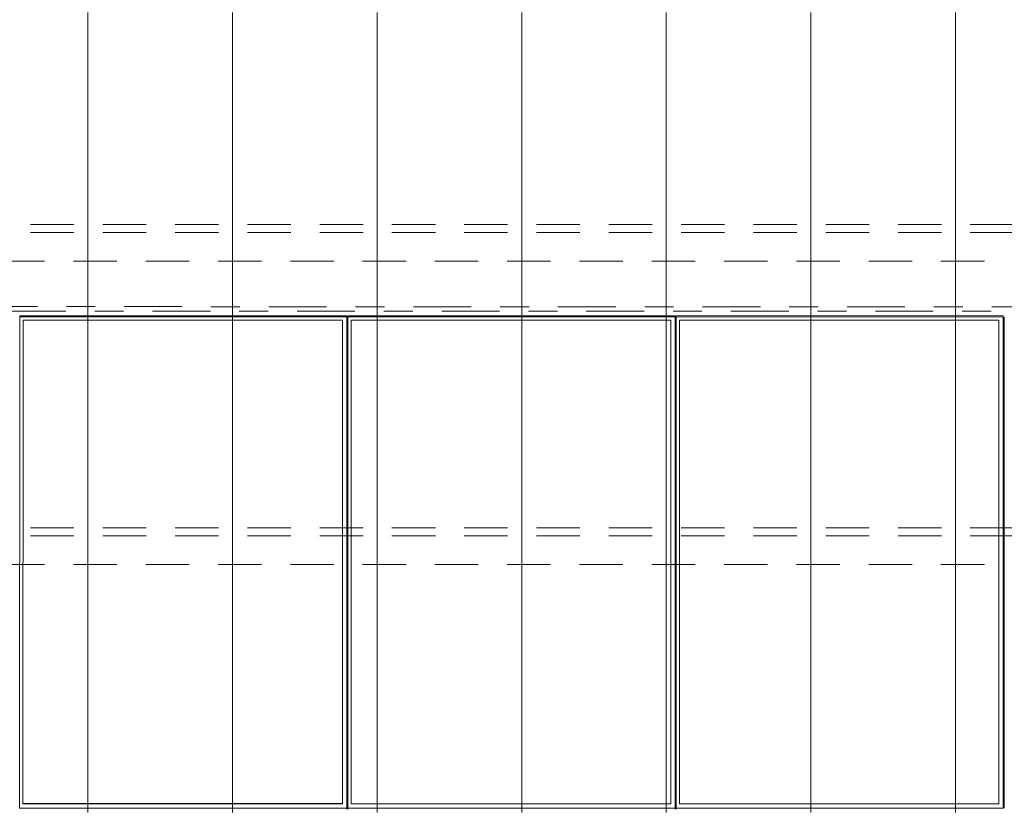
# Model space of a CAD drawing. Header units: metres. Extents: x -167 to 233, y -155 to 122.
# Tile 11 of 96: x 19.07 to 22.47, y 31.87 to 34.6. Entities that reach past the tile are written whole.
import ezdxf
from ezdxf.enums import TextEntityAlignment as Align

# ---------------------------------------------------------------- set-up
doc = ezdxf.new("R2010")
doc.units = ezdxf.units.M
doc.header["$MEASUREMENT"] = 0
for name, pattern in [('Achse', [0.4, 0.2, -0.1, 0, -0.1]), ('Raster', [0.4, 0.2, -0.1, 0, -0.1]), ('Strichlinie_ eng', [0.23, 0.15, -0.08])]:
    doc.linetypes.add(name, pattern=pattern)
for name, color, linetype in [('30 Dachaufbau', 7, 'Continuous'), ('30 Dachkonstruktion massiv', 7, 'Continuous'), ('70 PV-Anlage', 7, 'Continuous'), ('90 Achsraster', 7, 'Continuous')]:
    doc.layers.add(name, color=color, linetype=linetype)
doc.styles.add('ERSTELLTER_STIL_1', font='arial.ttf')

# ---------------------------------------------------------------- blocks, each defined once
blk = doc.blocks.new('Standard-Rastermarker_139')
at = {"layer": '90 Achsraster', "color": 14, "linetype": 'Raster', "lineweight": 18, "true_color": 0xa80000}
blk.add_line((1, 0), (45.4427, 0), dxfattribs=at)
at = {"layer": '90 Achsraster', "color": 14, "lineweight": 18, "true_color": 0xa80000, "style": 'ERSTELLTER_STIL_1'}
for tag, p in [('AC_MarkerText_1_0', (-0.35, 0.15)), ('AC_MarkerText_1_1', (46.7927, 0.15))]:
    blk.add_attdef(tag, text='', height=0.3, dxfattribs=at).set_placement(p, align=Align.TOP_CENTER)
blk = doc.blocks.new('Lattung 27')
at = {"layer": '30 Dachkonstruktion massiv', "color": 7, "linetype": 'Strichlinie_ eng', "lineweight": 13}
for p, q in [((40.5014, 5.3474), (0, 5.3474)), ((40.5014, 5.3196), (0, 5.3196)), ((0, 5.2206), (40.5014, 5.2206)), ((40.5014, 4.2978), (0, 4.2978)), ((40.5014, 4.2699), (0, 4.2699)), ((0, 4.1709), (40.5014, 4.1709))]:
    blk.add_line(p, q, dxfattribs=at)
blk = doc.blocks.new('*X218', base_point=(27236.1321, 33357.279))
at = {"layer": '30 Dachaufbau', "color": 7, "linetype": 'Continuous', "lineweight": 13}
for p, q in [((19.3011, 34.5583), (19.3011, 34.6226)), ((19.3011, 34.5583), (19.3011, 34.6226)), ((19.8011, 34.5583), (19.8011, 34.6226)), ((19.8011, 34.5583), (19.8011, 34.6226)), ((20.3011, 34.5583), (20.3011, 34.6226)), ((20.3011, 34.5583), (20.3011, 34.6226)), ((20.8011, 34.5583), (20.8011, 34.6226)), ((20.8011, 34.5583), (20.8011, 34.6226)), ((21.3011, 34.5583), (21.3011, 34.6226)), ((21.3011, 34.5583), (21.3011, 34.6226)), ((21.8011, 34.5583), (21.8011, 34.6226)), ((21.8011, 34.5583), (21.8011, 34.6226)), ((22.3011, 34.5583), (22.3011, 34.6226)), ((22.3011, 34.5583), (22.3011, 34.6226)), ((19.3011, 34.4939), (19.3011, 34.5583)), ((19.3011, 34.4939), (19.3011, 34.5583)), ((19.8011, 34.4939), (19.8011, 34.5583)), ((19.8011, 34.4939), (19.8011, 34.5583)), ((20.3011, 34.4939), (20.3011, 34.5583)), ((20.3011, 34.4939), (20.3011, 34.5583)), ((20.8011, 34.4939), (20.8011, 34.5583)), ((20.8011, 34.4939), (20.8011, 34.5583)), ((21.3011, 34.4939), (21.3011, 34.5583)), ((21.3011, 34.4939), (21.3011, 34.5583)), ((21.8011, 34.4939), (21.8011, 34.5583)), ((21.8011, 34.4939), (21.8011, 34.5583)), ((22.3011, 34.4939), (22.3011, 34.5583)), ((22.3011, 34.4939), (22.3011, 34.5583)), ((19.3011, 34.4295), (19.3011, 34.4939)), ((19.3011, 34.4295), (19.3011, 34.4939)), ((19.8011, 34.4295), (19.8011, 34.4939)), ((19.8011, 34.4295), (19.8011, 34.4939)), ((20.3011, 34.4295), (20.3011, 34.4939)), ((20.3011, 34.4295), (20.3011, 34.4939)), ((20.8011, 34.4295), (20.8011, 34.4939)), ((20.8011, 34.4295), (20.8011, 34.4939)), ((21.3011, 34.4295), (21.3011, 34.4939)), ((21.3011, 34.4295), (21.3011, 34.4939)), ((21.8011, 34.4295), (21.8011, 34.4939)), ((21.8011, 34.4295), (21.8011, 34.4939)), ((22.3011, 34.4295), (22.3011, 34.4939)), ((22.3011, 34.4295), (22.3011, 34.4939)), ((19.3011, 34.3652), (19.3011, 34.4295)), ((19.3011, 34.3652), (19.3011, 34.4295)), ((19.8011, 34.3652), (19.8011, 34.4295)), ((19.8011, 34.3652), (19.8011, 34.4295)), ((20.3011, 34.3652), (20.3011, 34.4295)), ((20.3011, 34.3652), (20.3011, 34.4295)), ((20.8011, 34.3652), (20.8011, 34.4295)), ((20.8011, 34.3652), (20.8011, 34.4295)), ((21.3011, 34.3652), (21.3011, 34.4295)), ((21.3011, 34.3652), (21.3011, 34.4295)), ((21.8011, 34.3652), (21.8011, 34.4295)), ((21.8011, 34.3652), (21.8011, 34.4295)), ((22.3011, 34.3652), (22.3011, 34.4295)), ((22.3011, 34.3652), (22.3011, 34.4295)), ((19.3011, 34.3008), (19.3011, 34.3652)), ((19.3011, 34.3008), (19.3011, 34.3652)), ((19.8011, 34.3008), (19.8011, 34.3652)), ((19.8011, 34.3008), (19.8011, 34.3652)), ((20.3011, 34.3008), (20.3011, 34.3652)), ((20.3011, 34.3008), (20.3011, 34.3652)), ((20.8011, 34.3008), (20.8011, 34.3652)), ((20.8011, 34.3008), (20.8011, 34.3652)), ((21.3011, 34.3008), (21.3011, 34.3652)), ((21.3011, 34.3008), (21.3011, 34.3652)), ((21.8011, 34.3008), (21.8011, 34.3652)), ((21.8011, 34.3008), (21.8011, 34.3652)), ((22.3011, 34.3008), (22.3011, 34.3652)), ((22.3011, 34.3008), (22.3011, 34.3652)), ((19.3011, 34.2364), (19.3011, 34.3008)), ((19.3011, 34.2364), (19.3011, 34.3008)), ((19.8011, 34.2364), (19.8011, 34.3008)), ((19.8011, 34.2364), (19.8011, 34.3008)), ((20.3011, 34.2364), (20.3011, 34.3008)), ((20.3011, 34.2364), (20.3011, 34.3008)), ((20.8011, 34.2364), (20.8011, 34.3008)), ((20.8011, 34.2364), (20.8011, 34.3008)), ((21.3011, 34.2364), (21.3011, 34.3008)), ((21.3011, 34.2364), (21.3011, 34.3008)), ((21.8011, 34.2364), (21.8011, 34.3008)), ((21.8011, 34.2364), (21.8011, 34.3008)), ((22.3011, 34.2364), (22.3011, 34.3008)), ((22.3011, 34.2364), (22.3011, 34.3008)), ((19.3011, 34.1721), (19.3011, 34.2364)), ((19.3011, 34.1721), (19.3011, 34.2364)), ((19.8011, 34.1721), (19.8011, 34.2364)), ((19.8011, 34.1721), (19.8011, 34.2364)), ((20.3011, 34.1721), (20.3011, 34.2364)), ((20.3011, 34.1721), (20.3011, 34.2364)), ((20.8011, 34.1721), (20.8011, 34.2364)), ((20.8011, 34.1721), (20.8011, 34.2364)), ((21.3011, 34.1721), (21.3011, 34.2364)), ((21.3011, 34.1721), (21.3011, 34.2364)), ((21.8011, 34.1721), (21.8011, 34.2364)), ((21.8011, 34.1721), (21.8011, 34.2364)), ((22.3011, 34.1721), (22.3011, 34.2364)), ((22.3011, 34.1721), (22.3011, 34.2364)), ((19.3011, 34.1077), (19.3011, 34.1721)), ((19.3011, 34.1077), (19.3011, 34.1721)), ((19.8011, 34.1077), (19.8011, 34.1721)), ((19.8011, 34.1077), (19.8011, 34.1721)), ((20.3011, 34.1077), (20.3011, 34.1721)), ((20.3011, 34.1077), (20.3011, 34.1721)), ((20.8011, 34.1077), (20.8011, 34.1721)), ((20.8011, 34.1077), (20.8011, 34.1721)), ((21.3011, 34.1077), (21.3011, 34.1721)), ((21.3011, 34.1077), (21.3011, 34.1721)), ((21.8011, 34.1077), (21.8011, 34.1721)), ((21.8011, 34.1077), (21.8011, 34.1721)), ((22.3011, 34.1077), (22.3011, 34.1721)), ((22.3011, 34.1077), (22.3011, 34.1721)), ((19.3011, 34.0433), (19.3011, 34.1077)), ((19.3011, 34.0433), (19.3011, 34.1077)), ((19.8011, 34.0433), (19.8011, 34.1077)), ((19.8011, 34.0433), (19.8011, 34.1077)), ((20.3011, 34.0433), (20.3011, 34.1077)), ((20.3011, 34.0433), (20.3011, 34.1077)), ((20.8011, 34.0433), (20.8011, 34.1077)), ((20.8011, 34.0433), (20.8011, 34.1077)), ((21.3011, 34.0433), (21.3011, 34.1077)), ((21.3011, 34.0433), (21.3011, 34.1077)), ((21.8011, 34.0433), (21.8011, 34.1077)), ((21.8011, 34.0433), (21.8011, 34.1077)), ((22.3011, 34.0433), (22.3011, 34.1077)), ((22.3011, 34.0433), (22.3011, 34.1077)), ((19.3011, 33.9789), (19.3011, 34.0433)), ((19.3011, 33.9789), (19.3011, 34.0433)), ((19.8011, 33.9789), (19.8011, 34.0433)), ((19.8011, 33.9789), (19.8011, 34.0433)), ((20.3011, 33.9789), (20.3011, 34.0433)), ((20.3011, 33.9789), (20.3011, 34.0433)), ((20.8011, 33.9789), (20.8011, 34.0433)), ((20.8011, 33.9789), (20.8011, 34.0433)), ((21.3011, 33.9789), (21.3011, 34.0433)), ((21.3011, 33.9789), (21.3011, 34.0433)), ((21.8011, 33.9789), (21.8011, 34.0433)), ((21.8011, 33.9789), (21.8011, 34.0433)), ((22.3011, 33.9789), (22.3011, 34.0433)), ((22.3011, 33.9789), (22.3011, 34.0433)), ((19.3011, 33.9146), (19.3011, 33.9789)), ((19.3011, 33.9146), (19.3011, 33.9789)), ((19.8011, 33.9146), (19.8011, 33.9789)), ((19.8011, 33.9146), (19.8011, 33.9789)), ((20.3011, 33.9146), (20.3011, 33.9789)), ((20.3011, 33.9146), (20.3011, 33.9789)), ((20.8011, 33.9146), (20.8011, 33.9789)), ((20.8011, 33.9146), (20.8011, 33.9789)), ((21.3011, 33.9146), (21.3011, 33.9789)), ((21.3011, 33.9146), (21.3011, 33.9789)), ((21.8011, 33.9146), (21.8011, 33.9789)), ((21.8011, 33.9146), (21.8011, 33.9789)), ((22.3011, 33.9146), (22.3011, 33.9789)), ((22.3011, 33.9146), (22.3011, 33.9789)), ((19.3011, 33.8502), (19.3011, 33.9146)), ((19.3011, 33.8502), (19.3011, 33.9146)), ((19.8011, 33.8502), (19.8011, 33.9146)), ((19.8011, 33.8502), (19.8011, 33.9146)), ((20.3011, 33.8502), (20.3011, 33.9146)), ((20.3011, 33.8502), (20.3011, 33.9146)), ((20.8011, 33.8502), (20.8011, 33.9146)), ((20.8011, 33.8502), (20.8011, 33.9146)), ((21.3011, 33.8502), (21.3011, 33.9146)), ((21.3011, 33.8502), (21.3011, 33.9146)), ((21.8011, 33.8502), (21.8011, 33.9146)), ((21.8011, 33.8502), (21.8011, 33.9146)), ((22.3011, 33.8502), (22.3011, 33.9146)), ((22.3011, 33.8502), (22.3011, 33.9146)), ((19.3011, 33.7858), (19.3011, 33.8502)), ((19.3011, 33.7858), (19.3011, 33.8502)), ((19.8011, 33.7858), (19.8011, 33.8502)), ((19.8011, 33.7858), (19.8011, 33.8502)), ((20.3011, 33.7858), (20.3011, 33.8502)), ((20.3011, 33.7858), (20.3011, 33.8502)), ((20.8011, 33.7858), (20.8011, 33.8502)), ((20.8011, 33.7858), (20.8011, 33.8502)), ((21.3011, 33.7858), (21.3011, 33.8502)), ((21.3011, 33.7858), (21.3011, 33.8502)), ((21.8011, 33.7858), (21.8011, 33.8502)), ((21.8011, 33.7858), (21.8011, 33.8502)), ((22.3011, 33.7858), (22.3011, 33.8502)), ((22.3011, 33.7858), (22.3011, 33.8502)), ((19.3011, 33.7215), (19.3011, 33.7858)), ((19.3011, 33.7215), (19.3011, 33.7858)), ((19.8011, 33.7215), (19.8011, 33.7858)), ((19.8011, 33.7215), (19.8011, 33.7858)), ((20.3011, 33.7215), (20.3011, 33.7858)), ((20.3011, 33.7215), (20.3011, 33.7858)), ((20.8011, 33.7215), (20.8011, 33.7858)), ((20.8011, 33.7215), (20.8011, 33.7858)), ((21.3011, 33.7215), (21.3011, 33.7858)), ((21.3011, 33.7215), (21.3011, 33.7858)), ((21.8011, 33.7215), (21.8011, 33.7858)), ((21.8011, 33.7215), (21.8011, 33.7858)), ((22.3011, 33.7215), (22.3011, 33.7858)), ((22.3011, 33.7215), (22.3011, 33.7858)), ((19.3011, 33.6571), (19.3011, 33.7215)), ((19.3011, 33.6571), (19.3011, 33.7215)), ((19.8011, 33.6571), (19.8011, 33.7215)), ((19.8011, 33.6571), (19.8011, 33.7215)), ((20.3011, 33.6571), (20.3011, 33.7215)), ((20.3011, 33.6571), (20.3011, 33.7215)), ((20.8011, 33.6571), (20.8011, 33.7215)), ((20.8011, 33.6571), (20.8011, 33.7215)), ((21.3011, 33.6571), (21.3011, 33.7215)), ((21.3011, 33.6571), (21.3011, 33.7215)), ((21.8011, 33.6571), (21.8011, 33.7215)), ((21.8011, 33.6571), (21.8011, 33.7215)), ((22.3011, 33.6571), (22.3011, 33.7215)), ((22.3011, 33.6571), (22.3011, 33.7215)), ((19.3011, 33.5927), (19.3011, 33.6571)), ((19.3011, 33.5927), (19.3011, 33.6571)), ((19.8011, 33.5927), (19.8011, 33.6571)), ((19.8011, 33.5927), (19.8011, 33.6571)), ((20.3011, 33.5927), (20.3011, 33.6571)), ((20.3011, 33.5927), (20.3011, 33.6571)), ((20.8011, 33.5927), (20.8011, 33.6571)), ((20.8011, 33.5927), (20.8011, 33.6571)), ((21.3011, 33.5927), (21.3011, 33.6571)), ((21.3011, 33.5927), (21.3011, 33.6571)), ((21.8011, 33.5927), (21.8011, 33.6571)), ((21.8011, 33.5927), (21.8011, 33.6571)), ((22.3011, 33.5927), (22.3011, 33.6571)), ((22.3011, 33.5927), (22.3011, 33.6571)), ((19.3011, 33.5284), (19.3011, 33.5927)), ((19.3011, 33.5284), (19.3011, 33.5927)), ((19.8011, 33.5284), (19.8011, 33.5927)), ((19.8011, 33.5284), (19.8011, 33.5927)), ((20.3011, 33.5284), (20.3011, 33.5927)), ((20.3011, 33.5284), (20.3011, 33.5927)), ((20.8011, 33.5284), (20.8011, 33.5927)), ((20.8011, 33.5284), (20.8011, 33.5927)), ((21.3011, 33.5284), (21.3011, 33.5927)), ((21.3011, 33.5284), (21.3011, 33.5927)), ((21.8011, 33.5284), (21.8011, 33.5927)), ((21.8011, 33.5284), (21.8011, 33.5927)), ((22.3011, 33.5284), (22.3011, 33.5927)), ((22.3011, 33.5284), (22.3011, 33.5927)), ((19.3011, 33.464), (19.3011, 33.5284)), ((19.3011, 33.464), (19.3011, 33.5284)), ((19.8011, 33.464), (19.8011, 33.5284)), ((19.8011, 33.464), (19.8011, 33.5284)), ((20.3011, 33.464), (20.3011, 33.5284)), ((20.3011, 33.464), (20.3011, 33.5284)), ((20.8011, 33.464), (20.8011, 33.5284)), ((20.8011, 33.464), (20.8011, 33.5284)), ((21.3011, 33.464), (21.3011, 33.5284)), ((21.3011, 33.464), (21.3011, 33.5284)), ((21.8011, 33.464), (21.8011, 33.5284)), ((21.8011, 33.464), (21.8011, 33.5284)), ((22.3011, 33.464), (22.3011, 33.5284)), ((22.3011, 33.464), (22.3011, 33.5284)), ((19.3011, 33.3996), (19.3011, 33.464)), ((19.3011, 33.3996), (19.3011, 33.464)), ((19.8011, 33.3996), (19.8011, 33.464)), ((19.8011, 33.3996), (19.8011, 33.464)), ((20.3011, 33.3996), (20.3011, 33.464)), ((20.3011, 33.3996), (20.3011, 33.464)), ((20.8011, 33.3996), (20.8011, 33.464)), ((20.8011, 33.3996), (20.8011, 33.464)), ((21.3011, 33.3996), (21.3011, 33.464)), ((21.3011, 33.3996), (21.3011, 33.464)), ((21.8011, 33.3996), (21.8011, 33.464)), ((21.8011, 33.3996), (21.8011, 33.464)), ((22.3011, 33.3996), (22.3011, 33.464)), ((22.3011, 33.3996), (22.3011, 33.464)), ((19.3011, 33.3353), (19.3011, 33.3996)), ((19.3011, 33.3353), (19.3011, 33.3996)), ((19.8011, 33.3353), (19.8011, 33.3996)), ((19.8011, 33.3353), (19.8011, 33.3996)), ((20.3011, 33.3353), (20.3011, 33.3996)), ((20.3011, 33.3353), (20.3011, 33.3996)), ((20.8011, 33.3353), (20.8011, 33.3996)), ((20.8011, 33.3353), (20.8011, 33.3996)), ((21.3011, 33.3353), (21.3011, 33.3996)), ((21.3011, 33.3353), (21.3011, 33.3996)), ((21.8011, 33.3353), (21.8011, 33.3996)), ((21.8011, 33.3353), (21.8011, 33.3996)), ((22.3011, 33.3353), (22.3011, 33.3996)), ((22.3011, 33.3353), (22.3011, 33.3996)), ((19.3011, 33.2709), (19.3011, 33.3353)), ((19.3011, 33.2709), (19.3011, 33.3353)), ((19.8011, 33.2709), (19.8011, 33.3353)), ((19.8011, 33.2709), (19.8011, 33.3353)), ((20.3011, 33.2709), (20.3011, 33.3353)), ((20.3011, 33.2709), (20.3011, 33.3353)), ((20.8011, 33.2709), (20.8011, 33.3353)), ((20.8011, 33.2709), (20.8011, 33.3353)), ((21.3011, 33.2709), (21.3011, 33.3353)), ((21.3011, 33.2709), (21.3011, 33.3353)), ((21.8011, 33.2709), (21.8011, 33.3353)), ((21.8011, 33.2709), (21.8011, 33.3353)), ((22.3011, 33.2709), (22.3011, 33.3353)), ((22.3011, 33.2709), (22.3011, 33.3353)), ((19.3011, 33.2065), (19.3011, 33.2709)), ((19.3011, 33.2065), (19.3011, 33.2709)), ((19.8011, 33.2065), (19.8011, 33.2709)), ((19.8011, 33.2065), (19.8011, 33.2709)), ((20.3011, 33.2065), (20.3011, 33.2709)), ((20.3011, 33.2065), (20.3011, 33.2709)), ((20.8011, 33.2065), (20.8011, 33.2709)), ((20.8011, 33.2065), (20.8011, 33.2709)), ((21.3011, 33.2065), (21.3011, 33.2709)), ((21.3011, 33.2065), (21.3011, 33.2709)), ((21.8011, 33.2065), (21.8011, 33.2709)), ((21.8011, 33.2065), (21.8011, 33.2709)), ((22.3011, 33.2065), (22.3011, 33.2709)), ((22.3011, 33.2065), (22.3011, 33.2709)), ((19.3011, 33.1422), (19.3011, 33.2065)), ((19.3011, 33.1422), (19.3011, 33.2065)), ((19.8011, 33.1422), (19.8011, 33.2065)), ((19.8011, 33.1422), (19.8011, 33.2065)), ((20.3011, 33.1422), (20.3011, 33.2065)), ((20.3011, 33.1422), (20.3011, 33.2065)), ((20.8011, 33.1422), (20.8011, 33.2065)), ((20.8011, 33.1422), (20.8011, 33.2065)), ((21.3011, 33.1422), (21.3011, 33.2065)), ((21.3011, 33.1422), (21.3011, 33.2065)), ((21.8011, 33.1422), (21.8011, 33.2065)), ((21.8011, 33.1422), (21.8011, 33.2065)), ((22.3011, 33.1422), (22.3011, 33.2065)), ((22.3011, 33.1422), (22.3011, 33.2065)), ((19.3011, 33.0778), (19.3011, 33.1422)), ((19.3011, 33.0778), (19.3011, 33.1422)), ((19.8011, 33.0778), (19.8011, 33.1422)), ((19.8011, 33.0778), (19.8011, 33.1422)), ((20.3011, 33.0778), (20.3011, 33.1422)), ((20.3011, 33.0778), (20.3011, 33.1422)), ((20.8011, 33.0778), (20.8011, 33.1422)), ((20.8011, 33.0778), (20.8011, 33.1422)), ((21.3011, 33.0778), (21.3011, 33.1422)), ((21.3011, 33.0778), (21.3011, 33.1422)), ((21.8011, 33.0778), (21.8011, 33.1422)), ((21.8011, 33.0778), (21.8011, 33.1422)), ((22.3011, 33.0778), (22.3011, 33.1422)), ((22.3011, 33.0778), (22.3011, 33.1422)), ((19.3011, 33.0134), (19.3011, 33.0778)), ((19.3011, 33.0134), (19.3011, 33.0778)), ((19.8011, 33.0134), (19.8011, 33.0778)), ((19.8011, 33.0134), (19.8011, 33.0778)), ((20.3011, 33.0134), (20.3011, 33.0778)), ((20.3011, 33.0134), (20.3011, 33.0778)), ((20.8011, 33.0134), (20.8011, 33.0778)), ((20.8011, 33.0134), (20.8011, 33.0778)), ((21.3011, 33.0134), (21.3011, 33.0778)), ((21.3011, 33.0134), (21.3011, 33.0778)), ((21.8011, 33.0134), (21.8011, 33.0778)), ((21.8011, 33.0134), (21.8011, 33.0778)), ((22.3011, 33.0134), (22.3011, 33.0778)), ((22.3011, 33.0134), (22.3011, 33.0778)), ((19.3011, 32.9491), (19.3011, 33.0134)), ((19.3011, 32.9491), (19.3011, 33.0134)), ((19.8011, 32.9491), (19.8011, 33.0134)), ((19.8011, 32.9491), (19.8011, 33.0134)), ((20.3011, 32.9491), (20.3011, 33.0134)), ((20.3011, 32.9491), (20.3011, 33.0134)), ((20.8011, 32.9491), (20.8011, 33.0134)), ((20.8011, 32.9491), (20.8011, 33.0134)), ((21.3011, 32.9491), (21.3011, 33.0134)), ((21.3011, 32.9491), (21.3011, 33.0134)), ((21.8011, 32.9491), (21.8011, 33.0134)), ((21.8011, 32.9491), (21.8011, 33.0134)), ((22.3011, 32.9491), (22.3011, 33.0134)), ((22.3011, 32.9491), (22.3011, 33.0134)), ((19.3011, 32.8847), (19.3011, 32.9491)), ((19.3011, 32.8847), (19.3011, 32.9491)), ((19.8011, 32.8847), (19.8011, 32.9491)), ((19.8011, 32.8847), (19.8011, 32.9491)), ((20.3011, 32.8847), (20.3011, 32.9491)), ((20.3011, 32.8847), (20.3011, 32.9491)), ((20.8011, 32.8847), (20.8011, 32.9491)), ((20.8011, 32.8847), (20.8011, 32.9491)), ((21.3011, 32.8847), (21.3011, 32.9491)), ((21.3011, 32.8847), (21.3011, 32.9491)), ((21.8011, 32.8847), (21.8011, 32.9491)), ((21.8011, 32.8847), (21.8011, 32.9491)), ((22.3011, 32.8847), (22.3011, 32.9491)), ((22.3011, 32.8847), (22.3011, 32.9491)), ((19.3011, 32.8203), (19.3011, 32.8847)), ((19.3011, 32.8203), (19.3011, 32.8847)), ((19.8011, 32.8203), (19.8011, 32.8847)), ((19.8011, 32.8203), (19.8011, 32.8847)), ((20.3011, 32.8203), (20.3011, 32.8847)), ((20.3011, 32.8203), (20.3011, 32.8847)), ((20.8011, 32.8203), (20.8011, 32.8847)), ((20.8011, 32.8203), (20.8011, 32.8847)), ((21.3011, 32.8203), (21.3011, 32.8847)), ((21.3011, 32.8203), (21.3011, 32.8847)), ((21.8011, 32.8203), (21.8011, 32.8847)), ((21.8011, 32.8203), (21.8011, 32.8847)), ((22.3011, 32.8203), (22.3011, 32.8847)), ((22.3011, 32.8203), (22.3011, 32.8847)), ((19.3011, 32.756), (19.3011, 32.8203)), ((19.3011, 32.756), (19.3011, 32.8203)), ((19.8011, 32.756), (19.8011, 32.8203)), ((19.8011, 32.756), (19.8011, 32.8203)), ((20.3011, 32.756), (20.3011, 32.8203)), ((20.3011, 32.756), (20.3011, 32.8203)), ((20.8011, 32.756), (20.8011, 32.8203)), ((20.8011, 32.756), (20.8011, 32.8203)), ((21.3011, 32.756), (21.3011, 32.8203)), ((21.3011, 32.756), (21.3011, 32.8203)), ((21.8011, 32.756), (21.8011, 32.8203)), ((21.8011, 32.756), (21.8011, 32.8203)), ((22.3011, 32.756), (22.3011, 32.8203)), ((22.3011, 32.756), (22.3011, 32.8203)), ((19.3011, 32.6916), (19.3011, 32.756)), ((19.3011, 32.6916), (19.3011, 32.756)), ((19.8011, 32.6916), (19.8011, 32.756)), ((19.8011, 32.6916), (19.8011, 32.756)), ((20.3011, 32.6916), (20.3011, 32.756)), ((20.3011, 32.6916), (20.3011, 32.756)), ((20.8011, 32.6916), (20.8011, 32.756)), ((20.8011, 32.6916), (20.8011, 32.756)), ((21.3011, 32.6916), (21.3011, 32.756)), ((21.3011, 32.6916), (21.3011, 32.756)), ((21.8011, 32.6916), (21.8011, 32.756)), ((21.8011, 32.6916), (21.8011, 32.756)), ((22.3011, 32.6916), (22.3011, 32.756)), ((22.3011, 32.6916), (22.3011, 32.756)), ((19.3011, 32.6272), (19.3011, 32.6916)), ((19.3011, 32.6272), (19.3011, 32.6916)), ((19.8011, 32.6272), (19.8011, 32.6916)), ((19.8011, 32.6272), (19.8011, 32.6916)), ((20.3011, 32.6272), (20.3011, 32.6916)), ((20.3011, 32.6272), (20.3011, 32.6916)), ((20.8011, 32.6272), (20.8011, 32.6916)), ((20.8011, 32.6272), (20.8011, 32.6916)), ((21.3011, 32.6272), (21.3011, 32.6916)), ((21.3011, 32.6272), (21.3011, 32.6916)), ((21.8011, 32.6272), (21.8011, 32.6916)), ((21.8011, 32.6272), (21.8011, 32.6916)), ((22.3011, 32.6272), (22.3011, 32.6916)), ((22.3011, 32.6272), (22.3011, 32.6916)), ((19.3011, 32.5629), (19.3011, 32.6272)), ((19.3011, 32.5629), (19.3011, 32.6272)), ((19.8011, 32.5629), (19.8011, 32.6272)), ((19.8011, 32.5629), (19.8011, 32.6272)), ((20.3011, 32.5629), (20.3011, 32.6272)), ((20.3011, 32.5629), (20.3011, 32.6272)), ((20.8011, 32.5629), (20.8011, 32.6272)), ((20.8011, 32.5629), (20.8011, 32.6272)), ((21.3011, 32.5629), (21.3011, 32.6272)), ((21.3011, 32.5629), (21.3011, 32.6272)), ((21.8011, 32.5629), (21.8011, 32.6272)), ((21.8011, 32.5629), (21.8011, 32.6272)), ((22.3011, 32.5629), (22.3011, 32.6272)), ((22.3011, 32.5629), (22.3011, 32.6272)), ((19.3011, 32.4985), (19.3011, 32.5629)), ((19.3011, 32.4985), (19.3011, 32.5629)), ((19.8011, 32.4985), (19.8011, 32.5629)), ((19.8011, 32.4985), (19.8011, 32.5629)), ((20.3011, 32.4985), (20.3011, 32.5629)), ((20.3011, 32.4985), (20.3011, 32.5629)), ((20.8011, 32.4985), (20.8011, 32.5629)), ((20.8011, 32.4985), (20.8011, 32.5629)), ((21.3011, 32.4985), (21.3011, 32.5629)), ((21.3011, 32.4985), (21.3011, 32.5629)), ((21.8011, 32.4985), (21.8011, 32.5629)), ((21.8011, 32.4985), (21.8011, 32.5629)), ((22.3011, 32.4985), (22.3011, 32.5629)), ((22.3011, 32.4985), (22.3011, 32.5629)), ((19.3011, 32.4341), (19.3011, 32.4985)), ((19.3011, 32.4341), (19.3011, 32.4985)), ((19.8011, 32.4341), (19.8011, 32.4985)), ((19.8011, 32.4341), (19.8011, 32.4985)), ((20.3011, 32.4341), (20.3011, 32.4985)), ((20.3011, 32.4341), (20.3011, 32.4985)), ((20.8011, 32.4341), (20.8011, 32.4985)), ((20.8011, 32.4341), (20.8011, 32.4985)), ((21.3011, 32.4341), (21.3011, 32.4985)), ((21.3011, 32.4341), (21.3011, 32.4985)), ((21.8011, 32.4341), (21.8011, 32.4985)), ((21.8011, 32.4341), (21.8011, 32.4985)), ((22.3011, 32.4341), (22.3011, 32.4985)), ((22.3011, 32.4341), (22.3011, 32.4985)), ((19.3011, 32.3698), (19.3011, 32.4341)), ((19.3011, 32.3698), (19.3011, 32.4341)), ((19.8011, 32.3698), (19.8011, 32.4341)), ((19.8011, 32.3698), (19.8011, 32.4341)), ((20.3011, 32.3698), (20.3011, 32.4341)), ((20.3011, 32.3698), (20.3011, 32.4341)), ((20.8011, 32.3698), (20.8011, 32.4341)), ((20.8011, 32.3698), (20.8011, 32.4341)), ((21.3011, 32.3698), (21.3011, 32.4341)), ((21.3011, 32.3698), (21.3011, 32.4341)), ((21.8011, 32.3698), (21.8011, 32.4341)), ((21.8011, 32.3698), (21.8011, 32.4341)), ((22.3011, 32.3698), (22.3011, 32.4341)), ((22.3011, 32.3698), (22.3011, 32.4341)), ((19.3011, 32.3054), (19.3011, 32.3698)), ((19.3011, 32.3054), (19.3011, 32.3698)), ((19.8011, 32.3054), (19.8011, 32.3698)), ((19.8011, 32.3054), (19.8011, 32.3698)), ((20.3011, 32.3054), (20.3011, 32.3698)), ((20.3011, 32.3054), (20.3011, 32.3698)), ((20.8011, 32.3054), (20.8011, 32.3698)), ((20.8011, 32.3054), (20.8011, 32.3698)), ((21.3011, 32.3054), (21.3011, 32.3698)), ((21.3011, 32.3054), (21.3011, 32.3698)), ((21.8011, 32.3054), (21.8011, 32.3698)), ((21.8011, 32.3054), (21.8011, 32.3698)), ((22.3011, 32.3054), (22.3011, 32.3698)), ((22.3011, 32.3054), (22.3011, 32.3698)), ((19.3011, 32.241), (19.3011, 32.3054)), ((19.3011, 32.241), (19.3011, 32.3054)), ((19.8011, 32.241), (19.8011, 32.3054)), ((19.8011, 32.241), (19.8011, 32.3054)), ((20.3011, 32.241), (20.3011, 32.3054)), ((20.3011, 32.241), (20.3011, 32.3054)), ((20.8011, 32.241), (20.8011, 32.3054)), ((20.8011, 32.241), (20.8011, 32.3054)), ((21.3011, 32.241), (21.3011, 32.3054)), ((21.3011, 32.241), (21.3011, 32.3054)), ((21.8011, 32.241), (21.8011, 32.3054)), ((21.8011, 32.241), (21.8011, 32.3054)), ((22.3011, 32.241), (22.3011, 32.3054)), ((22.3011, 32.241), (22.3011, 32.3054)), ((19.3011, 32.1767), (19.3011, 32.241)), ((19.3011, 32.1767), (19.3011, 32.241)), ((19.8011, 32.1767), (19.8011, 32.241)), ((19.8011, 32.1767), (19.8011, 32.241)), ((20.3011, 32.1767), (20.3011, 32.241)), ((20.3011, 32.1767), (20.3011, 32.241)), ((20.8011, 32.1767), (20.8011, 32.241)), ((20.8011, 32.1767), (20.8011, 32.241)), ((21.3011, 32.1767), (21.3011, 32.241)), ((21.3011, 32.1767), (21.3011, 32.241)), ((21.8011, 32.1767), (21.8011, 32.241)), ((21.8011, 32.1767), (21.8011, 32.241)), ((22.3011, 32.1767), (22.3011, 32.241)), ((22.3011, 32.1767), (22.3011, 32.241)), ((19.3011, 32.1123), (19.3011, 32.1767)), ((19.3011, 32.1123), (19.3011, 32.1767)), ((19.8011, 32.1123), (19.8011, 32.1767)), ((19.8011, 32.1123), (19.8011, 32.1767)), ((20.3011, 32.1123), (20.3011, 32.1767)), ((20.3011, 32.1123), (20.3011, 32.1767)), ((20.8011, 32.1123), (20.8011, 32.1767)), ((20.8011, 32.1123), (20.8011, 32.1767)), ((21.3011, 32.1123), (21.3011, 32.1767)), ((21.3011, 32.1123), (21.3011, 32.1767)), ((21.8011, 32.1123), (21.8011, 32.1767)), ((21.8011, 32.1123), (21.8011, 32.1767)), ((22.3011, 32.1123), (22.3011, 32.1767)), ((22.3011, 32.1123), (22.3011, 32.1767)), ((19.3011, 32.0479), (19.3011, 32.1123)), ((19.3011, 32.0479), (19.3011, 32.1123)), ((19.8011, 32.0479), (19.8011, 32.1123)), ((19.8011, 32.0479), (19.8011, 32.1123)), ((20.3011, 32.0479), (20.3011, 32.1123)), ((20.3011, 32.0479), (20.3011, 32.1123)), ((20.8011, 32.0479), (20.8011, 32.1123)), ((20.8011, 32.0479), (20.8011, 32.1123)), ((21.3011, 32.0479), (21.3011, 32.1123)), ((21.3011, 32.0479), (21.3011, 32.1123)), ((21.8011, 32.0479), (21.8011, 32.1123)), ((21.8011, 32.0479), (21.8011, 32.1123)), ((22.3011, 32.0479), (22.3011, 32.1123)), ((22.3011, 32.0479), (22.3011, 32.1123)), ((19.3011, 31.9836), (19.3011, 32.0479)), ((19.3011, 31.9836), (19.3011, 32.0479)), ((19.8011, 31.9836), (19.8011, 32.0479)), ((19.8011, 31.9836), (19.8011, 32.0479)), ((20.3011, 31.9836), (20.3011, 32.0479)), ((20.3011, 31.9836), (20.3011, 32.0479)), ((20.8011, 31.9836), (20.8011, 32.0479)), ((20.8011, 31.9836), (20.8011, 32.0479)), ((21.3011, 31.9836), (21.3011, 32.0479)), ((21.3011, 31.9836), (21.3011, 32.0479)), ((21.8011, 31.9836), (21.8011, 32.0479)), ((21.8011, 31.9836), (21.8011, 32.0479)), ((22.3011, 31.9836), (22.3011, 32.0479)), ((22.3011, 31.9836), (22.3011, 32.0479)), ((19.3011, 31.9192), (19.3011, 31.9836)), ((19.3011, 31.9192), (19.3011, 31.9836)), ((19.8011, 31.9192), (19.8011, 31.9836)), ((19.8011, 31.9192), (19.8011, 31.9836)), ((20.3011, 31.9192), (20.3011, 31.9836)), ((20.3011, 31.9192), (20.3011, 31.9836)), ((20.8011, 31.9192), (20.8011, 31.9836)), ((20.8011, 31.9192), (20.8011, 31.9836)), ((21.3011, 31.9192), (21.3011, 31.9836)), ((21.3011, 31.9192), (21.3011, 31.9836)), ((21.8011, 31.9192), (21.8011, 31.9836)), ((21.8011, 31.9192), (21.8011, 31.9836)), ((22.3011, 31.9192), (22.3011, 31.9836)), ((22.3011, 31.9192), (22.3011, 31.9836)), ((19.3011, 31.8548), (19.3011, 31.9192)), ((19.3011, 31.8548), (19.3011, 31.9192)), ((19.8011, 31.8548), (19.8011, 31.9192)), ((19.8011, 31.8548), (19.8011, 31.9192)), ((20.3011, 31.8548), (20.3011, 31.9192)), ((20.3011, 31.8548), (20.3011, 31.9192)), ((20.8011, 31.8548), (20.8011, 31.9192)), ((20.8011, 31.8548), (20.8011, 31.9192)), ((21.3011, 31.8548), (21.3011, 31.9192)), ((21.3011, 31.8548), (21.3011, 31.9192)), ((21.8011, 31.8548), (21.8011, 31.9192)), ((21.8011, 31.8548), (21.8011, 31.9192)), ((22.3011, 31.8548), (22.3011, 31.9192)), ((22.3011, 31.8548), (22.3011, 31.9192))]:
    blk.add_line(p, q, dxfattribs=at)
blk = doc.blocks.new('Solarkollektor - ACB')
at = {"layer": '70 PV-Anlage', "color": 7, "linetype": 'Achse', "lineweight": 13}
blk.add_line((39.725, 5.1237), (0, 5.1237), dxfattribs=at)
at = {"layer": '70 PV-Anlage', "color": 7, "linetype": 'Continuous', "lineweight": 13}
for p, q in [((35.1815, 3.3884), (35.1815, 5.0882)), ((36.3165, 5.0924), (35.185, 5.0924)), ((35.185, 5.0924), (35.185, 5.0882)), ((36.3165, 5.0882), (35.185, 5.0882)), ((35.185, 5.0882), (35.185, 3.3884)), ((35.2, 3.4033), (35.2, 5.0768)), ((35.2, 5.0768), (36.305, 5.0768)), ((36.305, 5.0768), (36.305, 3.4033)), ((36.3165, 5.0924), (36.3165, 5.0882)), ((36.3165, 3.3884), (36.3165, 5.0882)), ((37.4515, 5.0924), (36.32, 5.0924)), ((36.32, 5.0924), (36.32, 5.0882)), ((37.4515, 5.0882), (36.32, 5.0882)), ((36.32, 5.0882), (36.32, 3.3884)), ((36.335, 3.4033), (36.335, 5.0768)), ((36.335, 5.0768), (37.44, 5.0768)), ((37.44, 5.0768), (37.44, 3.4033)), ((37.4515, 5.0924), (37.4515, 5.0882)), ((37.4515, 3.3884), (37.4515, 5.0882)), ((38.5865, 5.0924), (37.455, 5.0924)), ((37.455, 5.0924), (37.455, 5.0882)), ((38.5865, 5.0882), (37.455, 5.0882)), ((37.455, 5.0882), (37.455, 3.3884)), ((37.47, 3.4033), (37.47, 5.0768)), ((37.47, 5.0768), (38.575, 5.0768)), ((38.575, 5.0768), (38.575, 3.4033)), ((38.5865, 5.0924), (38.5865, 5.0882)), ((38.5865, 3.3884), (38.5865, 5.0882)), ((35.185, 5.0222), (35.1815, 5.0222)), ((35.185, 5.0166), (35.1815, 5.0166)), ((36.32, 5.0222), (36.3165, 5.0222)), ((36.32, 5.0166), (36.3165, 5.0166)), ((37.455, 5.0222), (37.4515, 5.0222)), ((37.455, 5.0166), (37.4515, 5.0166)), ((35.1815, 4.977), (35.185, 4.977)), ((35.1815, 4.9749), (35.185, 4.9749)), ((36.3165, 4.977), (36.32, 4.977)), ((36.3165, 4.9749), (36.32, 4.9749)), ((37.4515, 4.977), (37.455, 4.977)), ((37.4515, 4.9749), (37.455, 4.9749)), ((35.185, 3.4378), (35.1815, 3.4378)), ((35.185, 3.4322), (35.1815, 3.4322)), ((36.32, 3.4378), (36.3165, 3.4378)), ((36.32, 3.4322), (36.3165, 3.4322)), ((37.455, 3.4378), (37.4515, 3.4378)), ((37.455, 3.4322), (37.4515, 3.4322)), ((35.1815, 3.3926), (35.185, 3.3926)), ((35.185, 3.3884), (36.3165, 3.3884)), ((35.2, 3.4043), (36.305, 3.4043)), ((36.305, 3.4033), (35.2, 3.4033)), ((36.3165, 3.3926), (36.32, 3.3926)), ((36.3165, 3.3884), (36.3165, 3.385)), ((36.32, 3.3884), (36.32, 3.385)), ((36.32, 3.3884), (37.4515, 3.3884)), ((36.335, 3.4043), (37.44, 3.4043)), ((37.44, 3.4033), (36.335, 3.4033)), ((37.4515, 3.3926), (37.455, 3.3926)), ((37.4515, 3.3884), (37.4515, 3.385)), ((37.455, 3.3884), (37.455, 3.385)), ((37.455, 3.3884), (38.5865, 3.3884)), ((37.47, 3.4043), (38.575, 3.4043)), ((38.575, 3.4033), (37.47, 3.4033))]:
    blk.add_line(p, q, dxfattribs=at)

msp = doc.modelspace()

# ---------------------------------------------------------------- block references
at = {"layer": '30 Dachaufbau', "color": 7, "linetype": 'Continuous', "lineweight": 13}
msp.add_blockref('*X218', (27236.1321, 33357.279), dxfattribs=at)
at = {"layer": '30 Dachkonstruktion massiv', "color": 7, "linetype": 'Strichlinie_ eng', "lineweight": 18}
msp.add_blockref('Lattung 27', (17.5011, 28.5425), dxfattribs=at)
at = {"layer": '70 PV-Anlage', "color": 7, "linetype": 'Continuous', "lineweight": 13, "xscale": -0.9999999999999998, "rotation": 359.9945255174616}
msp.add_blockref('Solarkollektor - ACB', (57.6511, 28.478), dxfattribs=at)
at = {"layer": '90 Achsraster', "color": 7, "linetype": 'Continuous', "lineweight": 18}
msp.add_blockref('Standard-Rastermarker_139', (13.5244, 33.5897), dxfattribs=at)

doc.saveas('drawing.dxf')
